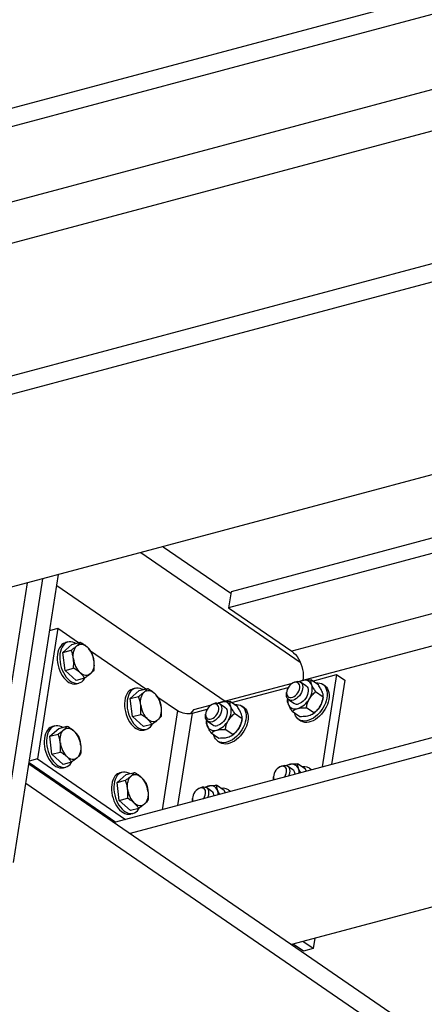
# Model space of a CAD drawing. Header units: millimetres. Extents: x 0 to 841, y 0 to 594.
# Tile 58 of 95: x 648 to 664, y 257 to 294. Entities that reach past the tile are written whole.
import ezdxf

# ---------------------------------------------------------------- set-up
doc = ezdxf.new("R2010")
doc.units = ezdxf.units.MM
doc.layers.add('TRAIT-FORT', color=4, linetype='Continuous', lineweight=25)

msp = doc.modelspace()

# ---------------------------------------------------------------- linework, layer by layer
at = {"layer": 'TRAIT-FORT', "color": 4, "linetype": 'Continuous', "lineweight": 25}
for p, q in [((700.32, 304.899), (636.237, 287.795)), ((701.042, 304.402), (636.125, 287.076)), ((704.01, 302.362), (639.093, 285.036)), ((705.645, 301.238), (639.629, 283.619)), ((708.294, 296.957), (634.594, 277.287)), ((708.177, 296.237), (634.482, 276.568)), ((709.626, 289.377), (642.076, 271.348)), ((712.122, 287.661), (656.446, 272.801)), ((712.721, 287.249), (656.352, 272.204)), ((715.101, 285.614), (658.732, 270.569)), ((716.373, 284.74), (659.228, 269.488)), ((730.143, 284.401), (652.645, 263.717)), ((724.862, 283.563), (652.046, 264.129)), ((736.218, 280.225), (658.72, 259.541)), ((653.888, 274.5), (656.437, 272.748)), ((653.054, 274.278), (659.049, 270.157)), ((647.753, 262.978), (649.366, 273.293)), ((648.259, 262.63), (649.951, 273.45)), ((647.247, 263.326), (648.781, 273.137)), ((649.888, 273.043), (656.226, 268.687)), ((656.446, 272.801), (656.352, 272.204)), ((656.352, 272.204), (658.732, 270.569)), ((649.928, 271.433), (649.159, 266.521)), ((649.623, 271.352), (649.928, 271.433)), ((649.928, 271.433), (650.711, 270.895)), ((649.629, 271.387), (649.664, 271.363)), ((650.118, 270.528), (650.46, 270.828)), ((650.31, 270.917), (650.219, 270.893)), ((650.46, 270.828), (650.776, 270.912)), ((650.118, 270.528), (650.434, 270.613)), ((650.199, 269.851), (650.118, 270.528)), ((651.161, 270.586), (653.243, 269.155)), ((650.199, 269.851), (650.515, 269.936)), ((650.622, 269.474), (650.199, 269.851)), ((650.937, 269.558), (650.622, 269.474)), ((659.512, 269.45), (660.417, 269.692)), ((660.417, 269.692), (659.874, 266.218)), ((660.417, 269.692), (660.721, 269.483)), ((650.631, 269.347), (650.723, 269.371)), ((652.842, 269.177), (652.75, 269.153)), ((658.744, 269.359), (656.18, 268.674)), ((656.464, 268.637), (658.598, 269.206)), ((658.783, 269.384), (658.743, 269.358)), ((659.029, 269.435), (659.018, 269.432)), ((659.263, 269.271), (659.061, 269.411)), ((659.729, 269.3), (659.442, 269.498)), ((659.971, 269.27), (659.895, 269.323)), ((660.721, 269.483), (660.225, 266.312)), ((652.65, 268.788), (652.992, 269.088)), ((652.65, 268.788), (652.966, 268.873)), ((652.992, 269.088), (653.308, 269.172)), ((653.693, 268.846), (654.434, 268.336)), ((658.543, 269.067), (658.533, 269.02)), ((659.911, 268.845), (659.624, 269.042)), ((652.731, 268.112), (652.65, 268.788)), ((655.696, 268.545), (655.034, 268.368)), ((655.735, 268.57), (655.695, 268.545)), ((655.981, 268.621), (655.97, 268.618)), ((656.216, 268.458), (656.013, 268.597)), ((656.682, 268.487), (656.394, 268.685)), ((656.923, 268.457), (656.847, 268.509)), ((658.575, 268.791), (658.568, 268.76)), ((658.608, 268.751), (658.81, 268.612)), ((659.565, 268.248), (659.277, 268.445)), ((659.894, 268.755), (659.902, 268.797)), ((652.731, 268.112), (653.046, 268.196)), ((653.153, 267.734), (652.731, 268.112)), ((654.434, 268.336), (653.851, 264.611)), ((654.448, 264.77), (654.992, 268.244)), ((655.034, 268.368), (654.918, 268.23)), ((654.992, 268.244), (655.55, 268.393)), ((655.495, 268.254), (655.485, 268.207)), ((656.863, 268.031), (656.576, 268.229)), ((659.037, 268.107), (658.749, 268.305)), ((659.5, 268.197), (659.519, 268.209)), ((649.816, 267.76), (649.725, 267.735)), ((649.967, 267.67), (650.282, 267.754)), ((653.469, 267.818), (653.153, 267.734)), ((655.527, 267.978), (655.52, 267.947)), ((655.56, 267.938), (655.762, 267.799)), ((656.846, 267.941), (656.854, 267.984)), ((658.989, 268.004), (659.065, 267.952)), ((649.625, 267.371), (649.967, 267.67)), ((649.625, 267.371), (649.94, 267.455)), ((649.705, 266.694), (649.625, 267.371)), ((653.163, 267.607), (653.254, 267.631)), ((655.989, 267.293), (655.701, 267.491)), ((656.517, 267.434), (656.229, 267.632)), ((656.452, 267.383), (656.471, 267.395)), ((655.941, 267.191), (656.017, 267.138)), ((649.705, 266.694), (650.021, 266.778)), ((650.128, 266.316), (649.705, 266.694)), ((648.839, 266.333), (729.321, 211.017)), ((648.847, 266.387), (652.108, 264.146)), ((649.159, 266.521), (648.855, 266.44)), ((649.159, 266.521), (652.474, 264.243)), ((650.443, 266.401), (650.128, 266.316)), ((650.138, 266.189), (650.229, 266.214)), ((658.289, 266.226), (658.249, 266.2)), ((658.77, 266.114), (658.567, 266.253)), ((659.236, 266.143), (658.948, 266.34)), ((652.156, 265.631), (652.498, 265.93)), ((652.348, 266.02), (652.257, 265.995)), ((652.498, 265.93), (652.814, 266.014)), ((658.049, 265.909), (658.039, 265.862)), ((659.286, 266.061), (659.236, 266.143)), ((659.477, 266.113), (659.401, 266.165)), ((648.726, 265.614), (729.209, 210.298)), ((652.156, 265.631), (652.472, 265.715)), ((652.237, 264.954), (652.156, 265.631)), ((656.188, 265.329), (655.9, 265.527)), ((655.241, 265.413), (655.201, 265.387)), ((655.722, 265.3), (655.519, 265.439)), ((656.238, 265.248), (656.188, 265.329)), ((656.429, 265.299), (656.353, 265.351)), ((652.237, 264.954), (652.553, 265.038)), ((652.659, 264.576), (652.237, 264.954)), ((655.001, 265.096), (654.991, 265.049)), ((652.975, 264.661), (652.659, 264.576)), ((652.669, 264.449), (652.761, 264.474)), ((659.173, 259.29), (658.783, 259.558)), ((659.539, 259.387), (659.149, 259.656)), ((659.6, 259.776), (659.539, 259.387)), ((659.539, 259.387), (659.173, 259.29))]:
    msp.add_line(p, q, dxfattribs=at)
at = {"layer": 'TRAIT-FORT', "color": 4, "linetype": 'Continuous', "lineweight": 25, "flags": 128}
for points in [[(650.219, 270.893), (650.199, 270.887), (650.139, 270.859), (650.084, 270.818), (650.035, 270.764), (649.993, 270.699), (649.959, 270.623), (649.933, 270.539), (649.916, 270.447), (649.908, 270.349), (649.909, 270.247), (649.919, 270.143), (649.939, 270.039), (649.967, 269.936), (650.003, 269.836), (650.047, 269.741), (650.097, 269.653), (650.154, 269.573), (650.215, 269.503), (650.28, 269.445), (650.348, 269.398), (650.416, 269.364), (650.486, 269.343), (650.554, 269.337), (650.619, 269.344), (650.631, 269.347)], [(650.598, 270.864), (650.56, 270.885), (650.491, 270.913), (650.422, 270.926), (650.355, 270.926), (650.291, 270.911), (650.231, 270.883), (650.176, 270.842), (650.127, 270.789), (650.085, 270.723), (650.05, 270.648), (650.024, 270.563), (650.007, 270.471), (649.999, 270.374), (650, 270.272), (650.011, 270.168), (650.03, 270.063), (650.058, 269.96), (650.094, 269.86), (650.138, 269.765), (650.189, 269.677), (650.245, 269.598), (650.306, 269.528), (650.371, 269.469), (650.439, 269.422), (650.508, 269.388), (650.577, 269.368), (650.645, 269.361), (650.711, 269.368), (650.773, 269.39), (650.831, 269.424), (650.883, 269.472), (650.928, 269.531), (650.948, 269.565)], [(650.515, 270.285), (650.51, 270.361), (650.51, 270.435), (650.518, 270.506), (650.532, 270.573), (650.552, 270.634), (650.578, 270.688), (650.61, 270.735), (650.646, 270.773)], [(650.646, 270.773), (650.687, 270.803), (650.731, 270.822), (650.779, 270.832), (650.828, 270.832), (650.878, 270.822), (650.929, 270.802), (650.979, 270.773), (651.028, 270.734)], [(658.732, 270.569), (658.8, 270.515), (658.866, 270.449), (658.927, 270.373), (658.982, 270.287), (659.032, 270.194), (659.074, 270.095), (659.109, 269.991), (659.135, 269.884), (659.152, 269.776), (659.16, 269.67), (659.159, 269.566), (659.148, 269.467)], [(651.28, 270.207), (651.286, 270.131), (651.285, 270.057), (651.277, 269.986), (651.264, 269.919), (651.243, 269.858), (651.217, 269.804), (651.186, 269.757), (651.149, 269.719)], [(651.149, 269.719), (651.108, 269.69), (651.064, 269.67), (651.017, 269.66), (650.967, 269.66), (650.917, 269.67), (650.866, 269.69), (650.816, 269.719), (650.767, 269.758)], [(653.13, 269.124), (653.091, 269.145), (653.022, 269.173), (652.954, 269.186), (652.886, 269.186), (652.822, 269.171), (652.762, 269.143), (652.707, 269.102), (652.658, 269.049), (652.616, 268.983), (652.582, 268.908), (652.556, 268.823), (652.539, 268.732), (652.531, 268.634), (652.532, 268.532), (652.542, 268.428), (652.562, 268.323), (652.59, 268.22), (652.626, 268.12), (652.67, 268.025), (652.72, 267.937), (652.777, 267.858), (652.838, 267.788), (652.903, 267.729), (652.971, 267.682), (653.039, 267.648), (653.109, 267.628), (653.177, 267.621), (653.242, 267.628), (653.305, 267.65), (653.362, 267.684), (653.414, 267.732), (653.46, 267.791), (653.48, 267.825)], [(658.992, 269.068), (659.016, 269.131), (659.029, 269.192), (659.031, 269.25), (659.021, 269.302), (659, 269.345), (658.969, 269.377), (658.929, 269.397), (658.882, 269.404), (658.831, 269.397), (658.778, 269.378), (658.725, 269.346), (658.674, 269.303), (658.629, 269.251), (658.591, 269.194), (658.562, 269.132), (658.543, 269.07), (658.536, 269.01), (658.54, 268.955), (658.556, 268.907), (658.582, 268.869), (658.618, 268.843), (658.661, 268.829), (658.71, 268.829), (658.763, 268.842), (658.817, 268.868), (658.869, 268.906), (658.917, 268.953), (658.959, 269.008), (658.992, 269.068)], [(658.783, 269.384), (658.79, 269.388), (658.849, 269.418), (658.907, 269.436), (658.963, 269.441), (659.014, 269.433), (659.059, 269.412), (659.095, 269.379), (659.122, 269.336), (659.138, 269.283), (659.144, 269.223), (659.138, 269.158), (659.122, 269.09), (659.095, 269.022)], [(659.616, 269.378), (659.629, 269.38), (659.706, 269.383), (659.779, 269.373), (659.845, 269.351), (659.904, 269.316), (659.955, 269.27), (659.997, 269.213), (660.028, 269.146), (660.05, 269.07), (660.06, 268.987), (660.06, 268.899), (660.048, 268.806), (660.026, 268.71), (659.993, 268.614), (659.95, 268.519), (659.899, 268.426), (659.839, 268.338), (659.772, 268.255), (659.699, 268.179), (659.622, 268.113), (659.541, 268.056), (659.459, 268.009), (659.376, 267.975), (659.295, 267.953), (659.216, 267.943), (659.141, 267.947), (659.071, 267.963), (659.009, 267.991), (658.953, 268.032), (658.907, 268.084), (658.87, 268.146), (658.844, 268.218), (658.837, 268.245)], [(659.263, 269.271), (659.268, 269.268), (659.303, 269.233), (659.328, 269.188), (659.343, 269.133), (659.346, 269.072), (659.339, 269.006), (659.32, 268.938), (659.291, 268.87), (659.253, 268.804), (659.208, 268.744), (659.156, 268.691), (659.099, 268.646), (659.041, 268.613), (658.982, 268.591)], [(659.119, 269.468), (659.059, 269.448), (659.022, 269.431)], [(659.971, 269.27), (659.98, 269.264), (660.031, 269.218), (660.072, 269.161), (660.104, 269.094), (660.126, 269.018), (660.136, 268.935), (660.136, 268.846), (660.124, 268.754), (660.102, 268.658), (660.069, 268.562), (660.026, 268.467), (659.975, 268.374), (659.915, 268.285), (659.848, 268.203), (659.775, 268.127), (659.698, 268.06), (659.617, 268.003), (659.535, 267.957), (659.452, 267.923), (659.371, 267.901), (659.292, 267.891), (659.217, 267.895), (659.147, 267.911), (659.085, 267.939), (659.065, 267.952)], [(659.392, 268.784), (659.428, 268.853), (659.457, 268.923), (659.479, 268.994), (659.494, 269.064), (659.501, 269.131), (659.5, 269.196), (659.491, 269.256), (659.474, 269.311)], [(652.75, 269.153), (652.731, 269.147), (652.671, 269.119), (652.616, 269.078), (652.567, 269.024), (652.525, 268.959), (652.491, 268.884), (652.465, 268.799), (652.447, 268.707), (652.439, 268.609), (652.44, 268.507), (652.451, 268.403), (652.47, 268.299), (652.498, 268.196), (652.535, 268.096), (652.578, 268.001), (652.629, 267.913), (652.685, 267.833), (652.747, 267.764), (652.811, 267.705), (652.879, 267.658), (652.948, 267.624), (653.017, 267.603), (653.085, 267.597), (653.151, 267.604), (653.163, 267.607)], [(653.047, 268.545), (653.041, 268.621), (653.042, 268.695), (653.049, 268.766), (653.063, 268.833), (653.083, 268.894), (653.11, 268.948), (653.141, 268.995), (653.178, 269.033)], [(653.178, 269.033), (653.218, 269.063), (653.263, 269.082), (653.31, 269.092), (653.359, 269.092), (653.41, 269.082), (653.461, 269.062), (653.511, 269.033), (653.56, 268.994)], [(659.095, 269.022), (659.059, 268.956), (659.014, 268.894), (658.963, 268.839), (658.907, 268.793), (658.849, 268.757), (658.79, 268.733), (658.733, 268.722), (658.68, 268.723), (658.632, 268.738), (658.591, 268.765), (658.559, 268.803), (658.537, 268.851), (658.526, 268.908), (658.526, 268.971), (658.533, 269.02)], [(653.811, 268.467), (653.817, 268.391), (653.816, 268.317), (653.809, 268.246), (653.795, 268.179), (653.775, 268.118), (653.749, 268.064), (653.717, 268.017), (653.681, 267.979)], [(655.944, 268.255), (655.968, 268.317), (655.981, 268.379), (655.983, 268.436), (655.973, 268.488), (655.952, 268.531), (655.921, 268.563), (655.881, 268.583), (655.834, 268.59), (655.783, 268.584), (655.73, 268.564), (655.677, 268.532), (655.626, 268.489), (655.581, 268.438), (655.543, 268.38), (655.514, 268.319), (655.496, 268.256), (655.488, 268.196), (655.492, 268.141), (655.508, 268.094), (655.534, 268.056), (655.57, 268.029), (655.613, 268.016), (655.662, 268.016), (655.715, 268.029), (655.769, 268.055), (655.821, 268.092), (655.869, 268.14), (655.911, 268.195), (655.944, 268.255)], [(655.735, 268.57), (655.742, 268.575), (655.801, 268.605), (655.859, 268.623), (655.915, 268.628), (655.966, 268.619), (656.011, 268.599), (656.047, 268.566), (656.074, 268.522), (656.091, 268.47), (656.096, 268.41), (656.091, 268.344), (656.074, 268.276), (656.047, 268.208)], [(656.568, 268.565), (656.581, 268.567), (656.658, 268.57), (656.731, 268.56), (656.797, 268.538), (656.856, 268.503), (656.907, 268.456), (656.949, 268.399), (656.98, 268.332), (657.002, 268.257), (657.012, 268.174), (657.012, 268.085), (657, 267.992), (656.978, 267.897), (656.945, 267.801), (656.902, 267.705), (656.851, 267.613), (656.791, 267.524), (656.724, 267.441), (656.651, 267.366), (656.574, 267.299), (656.493, 267.242), (656.411, 267.196), (656.328, 267.162), (656.247, 267.139), (656.168, 267.13), (656.093, 267.133), (656.023, 267.149), (655.961, 267.178), (655.905, 267.219), (655.859, 267.271), (655.822, 267.333), (655.796, 267.404), (655.789, 267.431)], [(656.216, 268.458), (656.22, 268.454), (656.255, 268.419), (656.28, 268.374), (656.295, 268.32), (656.298, 268.259), (656.291, 268.193), (656.272, 268.125), (656.243, 268.056), (656.205, 267.991), (656.16, 267.93), (656.108, 267.877), (656.051, 267.833), (655.993, 267.799), (655.934, 267.777)], [(656.923, 268.457), (656.932, 268.451), (656.983, 268.404), (657.025, 268.347), (657.056, 268.28), (657.078, 268.204), (657.088, 268.122), (657.088, 268.033), (657.076, 267.94), (657.054, 267.845), (657.021, 267.748), (656.978, 267.653), (656.927, 267.56), (656.867, 267.472), (656.8, 267.389), (656.727, 267.314), (656.65, 267.247), (656.569, 267.19), (656.487, 267.144), (656.404, 267.109), (656.323, 267.087), (656.244, 267.078), (656.169, 267.081), (656.099, 267.097), (656.037, 267.126), (656.017, 267.138)], [(656.344, 267.971), (656.38, 268.04), (656.409, 268.11), (656.431, 268.181), (656.446, 268.25), (656.453, 268.318), (656.452, 268.382), (656.443, 268.442), (656.426, 268.497)], [(656.047, 268.208), (656.011, 268.142), (655.966, 268.08), (655.915, 268.026), (655.859, 267.979), (655.801, 267.944), (655.742, 267.92), (655.685, 267.908), (655.632, 267.91), (655.584, 267.924), (655.543, 267.951), (655.511, 267.989), (655.489, 268.038), (655.478, 268.094), (655.478, 268.157), (655.485, 268.207)], [(649.725, 267.735), (649.705, 267.729), (649.645, 267.701), (649.59, 267.66), (649.541, 267.606), (649.499, 267.541), (649.465, 267.466), (649.439, 267.381), (649.422, 267.289), (649.414, 267.191), (649.415, 267.09), (649.425, 266.985), (649.445, 266.881), (649.473, 266.778), (649.509, 266.678), (649.553, 266.583), (649.603, 266.495), (649.66, 266.416), (649.721, 266.346), (649.786, 266.287), (649.854, 266.24), (649.923, 266.206), (649.992, 266.185), (650.06, 266.179), (650.126, 266.186), (650.138, 266.189)], [(650.104, 267.707), (650.066, 267.727), (649.997, 267.755), (649.928, 267.768), (649.861, 267.768), (649.797, 267.754), (649.737, 267.726), (649.682, 267.684), (649.633, 267.631), (649.591, 267.566), (649.557, 267.49), (649.531, 267.406), (649.513, 267.314), (649.505, 267.216), (649.506, 267.114), (649.517, 267.01), (649.536, 266.905), (649.564, 266.802), (649.601, 266.702), (649.644, 266.608), (649.695, 266.52), (649.751, 266.44), (649.813, 266.37), (649.878, 266.311), (649.945, 266.264), (650.014, 266.23), (650.083, 266.21), (650.151, 266.203), (650.217, 266.211), (650.279, 266.232), (650.337, 266.267), (650.389, 266.314), (650.435, 266.374), (650.455, 266.407)], [(653.681, 267.979), (653.64, 267.95), (653.595, 267.93), (653.548, 267.92), (653.499, 267.92), (653.448, 267.93), (653.398, 267.95), (653.347, 267.979), (653.298, 268.018)], [(650.022, 267.127), (650.016, 267.203), (650.016, 267.278), (650.024, 267.349), (650.038, 267.415), (650.058, 267.476), (650.084, 267.53), (650.116, 267.577), (650.152, 267.615)], [(650.152, 267.615), (650.193, 267.645), (650.237, 267.665), (650.285, 267.674), (650.334, 267.674), (650.385, 267.664), (650.435, 267.644), (650.486, 267.615), (650.534, 267.576)], [(650.786, 267.049), (650.792, 266.973), (650.791, 266.899), (650.784, 266.828), (650.77, 266.761), (650.749, 266.7), (650.723, 266.646), (650.692, 266.599), (650.655, 266.561)], [(650.655, 266.561), (650.614, 266.532), (650.57, 266.512), (650.523, 266.502), (650.473, 266.502), (650.423, 266.512), (650.372, 266.532), (650.322, 266.562), (650.273, 266.6)], [(658.498, 265.911), (658.522, 265.973), (658.535, 266.034), (658.537, 266.092), (658.527, 266.144), (658.506, 266.187), (658.475, 266.219), (658.435, 266.239), (658.388, 266.246), (658.337, 266.239), (658.284, 266.22), (658.231, 266.188), (658.18, 266.145), (658.135, 266.094), (658.097, 266.036), (658.068, 265.974), (658.05, 265.912), (658.042, 265.852), (658.046, 265.797), (658.062, 265.749), (658.069, 265.736)], [(658.289, 266.226), (658.296, 266.23), (658.355, 266.26), (658.414, 266.278), (658.469, 266.283), (658.52, 266.275), (658.565, 266.254), (658.601, 266.222), (658.628, 266.178), (658.645, 266.125), (658.65, 266.065), (658.645, 266), (658.628, 265.932), (658.609, 265.88)], [(658.625, 266.31), (658.565, 266.29), (658.528, 266.273)], [(652.257, 265.995), (652.237, 265.989), (652.177, 265.961), (652.122, 265.92), (652.073, 265.866), (652.031, 265.801), (651.997, 265.726), (651.971, 265.641), (651.954, 265.549), (651.945, 265.452), (651.947, 265.35), (651.957, 265.246), (651.976, 265.141), (652.004, 265.038), (652.041, 264.938), (652.084, 264.843), (652.135, 264.755), (652.191, 264.676), (652.253, 264.606), (652.318, 264.547), (652.385, 264.5), (652.454, 264.466), (652.523, 264.446), (652.591, 264.439), (652.657, 264.446), (652.669, 264.449)], [(652.636, 265.967), (652.598, 265.987), (652.528, 266.015), (652.46, 266.028), (652.393, 266.028), (652.328, 266.014), (652.268, 265.986), (652.213, 265.944), (652.164, 265.891), (652.122, 265.826), (652.088, 265.75), (652.062, 265.666), (652.045, 265.574), (652.037, 265.476), (652.038, 265.374), (652.048, 265.27), (652.068, 265.165), (652.096, 265.062), (652.132, 264.962), (652.176, 264.868), (652.226, 264.78), (652.283, 264.7), (652.344, 264.63), (652.409, 264.571), (652.477, 264.524), (652.546, 264.49), (652.615, 264.47), (652.683, 264.463), (652.749, 264.471), (652.811, 264.492), (652.869, 264.527), (652.921, 264.574), (652.966, 264.634), (652.986, 264.667)], [(652.553, 265.387), (652.547, 265.463), (652.548, 265.538), (652.555, 265.609), (652.569, 265.675), (652.59, 265.736), (652.616, 265.79), (652.647, 265.837), (652.684, 265.875)], [(652.684, 265.875), (652.725, 265.905), (652.769, 265.925), (652.816, 265.935), (652.866, 265.934), (652.916, 265.924), (652.967, 265.904), (653.017, 265.875), (653.066, 265.836)], [(658.458, 265.84), (658.465, 265.851), (658.498, 265.911)], [(655.577, 265.497), (655.517, 265.476), (655.48, 265.46)], [(653.318, 265.309), (653.323, 265.233), (653.323, 265.159), (653.315, 265.088), (653.301, 265.021), (653.281, 264.961), (653.255, 264.906), (653.223, 264.86), (653.187, 264.821)], [(655.45, 265.097), (655.474, 265.159), (655.487, 265.221), (655.489, 265.279), (655.479, 265.33), (655.458, 265.373), (655.427, 265.406), (655.387, 265.426), (655.34, 265.433), (655.289, 265.426), (655.236, 265.406), (655.183, 265.374), (655.132, 265.332), (655.087, 265.28), (655.049, 265.222), (655.02, 265.161), (655.002, 265.099), (654.994, 265.039), (654.999, 264.983), (655.014, 264.936), (655.021, 264.923)], [(655.241, 265.413), (655.249, 265.417), (655.307, 265.447), (655.366, 265.465), (655.421, 265.47), (655.472, 265.462), (655.517, 265.441), (655.553, 265.408), (655.58, 265.365), (655.597, 265.312), (655.602, 265.252), (655.597, 265.187), (655.58, 265.119), (655.561, 265.067)], [(653.187, 264.821), (653.146, 264.792), (653.102, 264.772), (653.054, 264.762), (653.005, 264.762), (652.955, 264.772), (652.904, 264.792), (652.853, 264.822), (652.805, 264.86)], [(655.41, 265.027), (655.417, 265.037), (655.45, 265.097)]]:
    msp.add_lwpolyline(points, dxfattribs=at)
at = {"layer": 'TRAIT-FORT', "color": 4, "linetype": 'Continuous', "lineweight": 25}
for centre, radius, start, end in [((650.426, 270.123), 0.858, 5.6114, 45.4027), ((651.369, 270.369), 0.858, 185.6114, 225.4027), ((659.215, 269.206), 0.279, 21.9751, 110.1565), ((652.957, 268.383), 0.858, 5.6114, 45.4027), ((653.901, 268.629), 0.858, 185.6114, 225.4027), ((656.228, 268.097), 0.579, 105.6876, 123.018), ((656.167, 268.393), 0.279, 21.9751, 110.1565), ((659.033, 268.731), 0.461, 172.8975, 200.0058), ((658.858, 268.677), 0.279, 201.9751, 290.1565), ((658.919, 268.782), 0.202, 237.5496, 288.3591), ((658.707, 269.152), 0.777, 288.5733, 331.7427), ((659.043, 268.934), 0.867, 303.2935, 330.4373), ((659.084, 268.927), 0.828, 329.444, 348.0053), ((654.827, 268.978), 0.752, 238.4944, 282.6501), ((656.019, 267.923), 0.495, 166.6888, 199.313), ((655.811, 267.864), 0.279, 201.9751, 290.1565), ((655.871, 267.969), 0.202, 237.5496, 288.3591), ((655.659, 268.339), 0.777, 288.5733, 331.7427), ((656.036, 268.113), 0.828, 329.444, 348.0053), ((649.932, 266.965), 0.858, 5.6114, 45.4027), ((655.995, 268.12), 0.867, 303.2935, 330.4373), ((650.876, 267.211), 0.858, 185.6114, 225.4027), ((658.721, 266.048), 0.279, 21.9751, 110.1565), ((659.194, 265.863), 0.365, 42.3434, 101.4095), ((658.394, 265.784), 0.363, 167.492, 188.9278), ((658.64, 265.945), 0.213, 0.0239, 52.3071), ((658.579, 266.001), 0.429, 358.0645, 20.6653), ((652.464, 265.225), 0.858, 5.6114, 45.4027), ((655.674, 265.235), 0.279, 21.9751, 110.1565), ((653.407, 265.471), 0.858, 185.6114, 225.4027), ((655.592, 265.132), 0.213, 0.0239, 52.3071), ((655.531, 265.188), 0.429, 358.0645, 20.6653), ((656.146, 265.05), 0.365, 42.3434, 101.4095), ((655.346, 264.97), 0.363, 167.492, 188.9278)]:
    msp.add_arc(centre, radius, start, end, dxfattribs=at)
for points, knots in [([(650.434, 270.613), (650.473, 270.64), (650.553, 270.695), (650.615, 270.747), (650.646, 270.773)], [0, 0, 0, 0, 0.495458, 1, 1, 1, 1]), ([(650.646, 270.773), (650.673, 270.798), (650.726, 270.847), (650.76, 270.89), (650.776, 270.912)], [0, 0, 0, 0, 0.494511, 1, 1, 1, 1]), ([(650.776, 270.912), (650.822, 270.884), (650.914, 270.829), (650.99, 270.766), (651.028, 270.734)], [0, 0, 0, 0, 0.495458, 1, 1, 1, 1]), ([(651.028, 270.734), (651.062, 270.702), (651.129, 270.637), (651.175, 270.569), (651.199, 270.535)], [0, 0, 0, 0, 0.494511, 1, 1, 1, 1]), ([(650.515, 270.285), (650.507, 270.341), (650.489, 270.455), (650.453, 270.56), (650.434, 270.613)], [0, 0, 0, 0, 0.494511, 1, 1, 1, 1]), ([(651.199, 270.535), (651.217, 270.483), (651.253, 270.378), (651.271, 270.264), (651.28, 270.207)], [0, 0, 0, 0, 0.495458, 1, 1, 1, 1]), ([(650.515, 269.936), (650.52, 269.994), (650.53, 270.111), (650.52, 270.227), (650.515, 270.285)], [0, 0, 0, 0, 0.495458, 1, 1, 1, 1]), ([(650.767, 269.758), (650.729, 269.789), (650.654, 269.852), (650.561, 269.908), (650.515, 269.936)], [0, 0, 0, 0, 0.494511, 1, 1, 1, 1]), ([(651.28, 270.207), (651.285, 270.15), (651.294, 270.034), (651.284, 269.917), (651.279, 269.858)], [0, 0, 0, 0, 0.494511, 1, 1, 1, 1]), ([(650.937, 269.558), (650.914, 269.592), (650.868, 269.66), (650.801, 269.725), (650.767, 269.758)], [0, 0, 0, 0, 0.495458, 1, 1, 1, 1]), ([(651.149, 269.719), (651.118, 269.693), (651.056, 269.641), (650.977, 269.586), (650.937, 269.558)], [0, 0, 0, 0, 0.494511, 1, 1, 1, 1]), ([(651.279, 269.858), (651.263, 269.836), (651.23, 269.794), (651.176, 269.744), (651.149, 269.719)], [0, 0, 0, 0, 0.495458, 1, 1, 1, 1]), ([(659.015, 269.427), (659.023, 269.432), (659.052, 269.448), (659.091, 269.46), (659.119, 269.468)], [0, 0, 0, 0, 0.263861, 1, 1, 1, 1]), ([(659.119, 269.468), (659.124, 269.469), (659.161, 269.479), (659.239, 269.492), (659.345, 269.498), (659.415, 269.498), (659.442, 269.498)], [0, 0, 0, 0, 0.048843, 0.400094, 0.764039, 1, 1, 1, 1]), ([(659.442, 269.498), (659.441, 269.476), (659.438, 269.432), (659.453, 269.364), (659.47, 269.32), (659.474, 269.311)], [0, 0, 0, 0, 0.432386, 0.879557, 1, 1, 1, 1]), ([(659.474, 269.311), (659.483, 269.29), (659.5, 269.249), (659.548, 269.159), (659.594, 269.089), (659.624, 269.042)], [0, 0, 0, 0, 0.249707, 0.504625, 1, 1, 1, 1]), ([(659.879, 269.032), (659.87, 269.053), (659.853, 269.094), (659.805, 269.183), (659.759, 269.254), (659.729, 269.3)], [0, 0, 0, 0, 0.2497071, 0.5046252, 1, 1, 1, 1]), ([(652.966, 268.873), (653.005, 268.9), (653.084, 268.955), (653.146, 269.007), (653.178, 269.033)], [0, 0, 0, 0, 0.495458, 1, 1, 1, 1]), ([(653.047, 268.545), (653.038, 268.601), (653.02, 268.715), (652.984, 268.82), (652.966, 268.873)], [0, 0, 0, 0, 0.494511, 1, 1, 1, 1]), ([(653.178, 269.033), (653.204, 269.058), (653.258, 269.107), (653.291, 269.15), (653.308, 269.172)], [0, 0, 0, 0, 0.494511, 1, 1, 1, 1]), ([(653.308, 269.172), (653.354, 269.144), (653.446, 269.089), (653.522, 269.026), (653.56, 268.994)], [0, 0, 0, 0, 0.495458, 1, 1, 1, 1]), ([(653.56, 268.994), (653.593, 268.962), (653.661, 268.897), (653.707, 268.829), (653.73, 268.795)], [0, 0, 0, 0, 0.494511, 1, 1, 1, 1]), ([(659.392, 268.784), (659.408, 268.81), (659.44, 268.861), (659.516, 268.951), (659.581, 269.006), (659.624, 269.042)], [0, 0, 0, 0, 0.249707, 0.504625, 1, 1, 1, 1]), ([(659.911, 268.845), (659.901, 268.794), (659.881, 268.692), (659.837, 268.578), (659.804, 268.518), (659.797, 268.506)], [0, 0, 0, 0, 0.432386, 0.879557, 1, 1, 1, 1]), ([(659.911, 268.845), (659.912, 268.866), (659.915, 268.911), (659.9, 268.978), (659.883, 269.023), (659.879, 269.032)], [0, 0, 0, 0, 0.432386, 0.879557, 1, 1, 1, 1]), ([(653.046, 268.196), (653.051, 268.254), (653.061, 268.371), (653.052, 268.487), (653.047, 268.545)], [0, 0, 0, 0, 0.495458, 1, 1, 1, 1]), ([(653.73, 268.795), (653.748, 268.743), (653.785, 268.638), (653.802, 268.524), (653.811, 268.467)], [0, 0, 0, 0, 0.495458, 1, 1, 1, 1]), ([(653.811, 268.467), (653.816, 268.41), (653.826, 268.294), (653.816, 268.177), (653.811, 268.118)], [0, 0, 0, 0, 0.494511, 1, 1, 1, 1]), ([(655.967, 268.614), (655.975, 268.618), (656.004, 268.635), (656.043, 268.646), (656.071, 268.655)], [0, 0, 0, 0, 0.263861, 1, 1, 1, 1]), ([(656.071, 268.655), (656.076, 268.656), (656.113, 268.665), (656.191, 268.678), (656.297, 268.685), (656.367, 268.685), (656.394, 268.685)], [0, 0, 0, 0, 0.048843, 0.400094, 0.764039, 1, 1, 1, 1]), ([(656.394, 268.685), (656.393, 268.663), (656.39, 268.619), (656.406, 268.551), (656.422, 268.506), (656.426, 268.497)], [0, 0, 0, 0, 0.432386, 0.879557, 1, 1, 1, 1]), ([(656.426, 268.497), (656.435, 268.477), (656.452, 268.435), (656.5, 268.346), (656.546, 268.275), (656.576, 268.229)], [0, 0, 0, 0, 0.249707, 0.504625, 1, 1, 1, 1]), ([(656.831, 268.219), (656.822, 268.239), (656.805, 268.28), (656.757, 268.37), (656.711, 268.44), (656.682, 268.487)], [0, 0, 0, 0, 0.2497071, 0.5046252, 1, 1, 1, 1]), ([(658.6, 268.573), (658.593, 268.592), (658.579, 268.631), (658.565, 268.697), (658.566, 268.735), (658.568, 268.76)], [0, 0, 0, 0, 0.249707, 0.504625, 1, 1, 1, 1]), ([(658.749, 268.305), (658.723, 268.345), (658.67, 268.428), (658.623, 268.518), (658.604, 268.563), (658.6, 268.573)], [0, 0, 0, 0, 0.432386, 0.879557, 1, 1, 1, 1]), ([(658.955, 268.415), (658.959, 268.417), (658.996, 268.426), (659.074, 268.439), (659.181, 268.446), (659.25, 268.446), (659.277, 268.445)], [0, 0, 0, 0, 0.048843, 0.400094, 0.764039, 1, 1, 1, 1]), ([(659.277, 268.445), (659.287, 268.496), (659.308, 268.598), (659.351, 268.712), (659.385, 268.772), (659.392, 268.784)], [0, 0, 0, 0, 0.432386, 0.879557, 1, 1, 1, 1]), ([(659.797, 268.506), (659.781, 268.481), (659.749, 268.429), (659.673, 268.339), (659.608, 268.284), (659.565, 268.248)], [0, 0, 0, 0, 0.249707, 0.504625, 1, 1, 1, 1]), ([(653.298, 268.018), (653.261, 268.049), (653.185, 268.112), (653.093, 268.168), (653.046, 268.196)], [0, 0, 0, 0, 0.494511, 1, 1, 1, 1]), ([(653.811, 268.118), (653.794, 268.096), (653.761, 268.054), (653.708, 268.004), (653.681, 267.979)], [0, 0, 0, 0, 0.495458, 1, 1, 1, 1]), ([(656.344, 267.971), (656.36, 267.996), (656.392, 268.047), (656.468, 268.138), (656.533, 268.192), (656.576, 268.229)], [0, 0, 0, 0, 0.249707, 0.504625, 1, 1, 1, 1]), ([(656.863, 268.031), (656.864, 268.053), (656.867, 268.097), (656.852, 268.165), (656.835, 268.209), (656.831, 268.219)], [0, 0, 0, 0, 0.432386, 0.879557, 1, 1, 1, 1]), ([(658.749, 268.305), (658.768, 268.321), (658.804, 268.351), (658.872, 268.389), (658.927, 268.407), (658.955, 268.415)], [0, 0, 0, 0, 0.3705336, 0.6810577, 1, 1, 1, 1]), ([(659.36, 268.137), (659.33, 268.13), (659.269, 268.117), (659.159, 268.107), (659.08, 268.107), (659.037, 268.107)], [0, 0, 0, 0, 0.309954, 0.629469, 1, 1, 1, 1]), ([(659.565, 268.248), (659.553, 268.237), (659.524, 268.211), (659.463, 268.173), (659.402, 268.149), (659.364, 268.138), (659.36, 268.137)], [0, 0, 0, 0, 0.235965, 0.588239, 0.951157, 1, 1, 1, 1]), ([(650.152, 267.615), (650.179, 267.64), (650.233, 267.69), (650.266, 267.732), (650.282, 267.754)], [0, 0, 0, 0, 0.494511, 1, 1, 1, 1]), ([(650.282, 267.754), (650.328, 267.727), (650.42, 267.671), (650.496, 267.608), (650.534, 267.576)], [0, 0, 0, 0, 0.495458, 1, 1, 1, 1]), ([(653.469, 267.818), (653.446, 267.852), (653.4, 267.92), (653.332, 267.985), (653.298, 268.018)], [0, 0, 0, 0, 0.495458, 1, 1, 1, 1]), ([(653.681, 267.979), (653.65, 267.953), (653.588, 267.901), (653.509, 267.846), (653.469, 267.818)], [0, 0, 0, 0, 0.494511, 1, 1, 1, 1]), ([(655.552, 267.759), (655.545, 267.779), (655.531, 267.817), (655.517, 267.884), (655.518, 267.922), (655.52, 267.947)], [0, 0, 0, 0, 0.249707, 0.504625, 1, 1, 1, 1]), ([(655.701, 267.491), (655.675, 267.532), (655.622, 267.614), (655.575, 267.704), (655.556, 267.75), (655.552, 267.759)], [0, 0, 0, 0, 0.432386, 0.879557, 1, 1, 1, 1]), ([(656.229, 267.632), (656.239, 267.682), (656.26, 267.785), (656.304, 267.899), (656.337, 267.958), (656.344, 267.971)], [0, 0, 0, 0, 0.432386, 0.879557, 1, 1, 1, 1]), ([(656.863, 268.031), (656.853, 267.981), (656.833, 267.879), (656.789, 267.765), (656.756, 267.705), (656.749, 267.692)], [0, 0, 0, 0, 0.432386, 0.879557, 1, 1, 1, 1]), ([(649.94, 267.455), (649.98, 267.482), (650.059, 267.537), (650.121, 267.589), (650.152, 267.615)], [0, 0, 0, 0, 0.495458, 1, 1, 1, 1]), ([(650.022, 267.127), (650.013, 267.183), (649.995, 267.297), (649.959, 267.402), (649.94, 267.455)], [0, 0, 0, 0, 0.494511, 1, 1, 1, 1]), ([(650.534, 267.576), (650.568, 267.544), (650.635, 267.479), (650.682, 267.411), (650.705, 267.377)], [0, 0, 0, 0, 0.494511, 1, 1, 1, 1]), ([(650.705, 267.377), (650.723, 267.325), (650.759, 267.22), (650.777, 267.107), (650.786, 267.049)], [0, 0, 0, 0, 0.495458, 1, 1, 1, 1]), ([(655.701, 267.491), (655.72, 267.507), (655.756, 267.538), (655.824, 267.576), (655.879, 267.593), (655.907, 267.602)], [0, 0, 0, 0, 0.3705336, 0.6810577, 1, 1, 1, 1]), ([(655.907, 267.602), (655.911, 267.603), (655.948, 267.613), (656.026, 267.626), (656.133, 267.632), (656.202, 267.632), (656.229, 267.632)], [0, 0, 0, 0, 0.048843, 0.400094, 0.764039, 1, 1, 1, 1]), ([(656.517, 267.434), (656.505, 267.424), (656.476, 267.398), (656.415, 267.36), (656.354, 267.335), (656.316, 267.325), (656.312, 267.324)], [0, 0, 0, 0, 0.235965, 0.588239, 0.951157, 1, 1, 1, 1]), ([(656.749, 267.692), (656.733, 267.667), (656.701, 267.616), (656.625, 267.526), (656.56, 267.471), (656.517, 267.434)], [0, 0, 0, 0, 0.249707, 0.504625, 1, 1, 1, 1]), ([(650.021, 266.778), (650.026, 266.836), (650.036, 266.953), (650.026, 267.069), (650.022, 267.127)], [0, 0, 0, 0, 0.495458, 1, 1, 1, 1]), ([(650.786, 267.049), (650.791, 266.992), (650.8, 266.876), (650.79, 266.759), (650.785, 266.7)], [0, 0, 0, 0, 0.494511, 1, 1, 1, 1]), ([(656.312, 267.324), (656.282, 267.317), (656.221, 267.303), (656.111, 267.294), (656.032, 267.294), (655.989, 267.293)], [0, 0, 0, 0, 0.309954, 0.629469, 1, 1, 1, 1]), ([(650.273, 266.6), (650.236, 266.631), (650.16, 266.694), (650.068, 266.75), (650.021, 266.778)], [0, 0, 0, 0, 0.494511, 1, 1, 1, 1]), ([(650.443, 266.401), (650.421, 266.434), (650.374, 266.502), (650.307, 266.567), (650.273, 266.6)], [0, 0, 0, 0, 0.495458, 1, 1, 1, 1]), ([(650.785, 266.7), (650.769, 266.679), (650.736, 266.636), (650.682, 266.586), (650.655, 266.561)], [0, 0, 0, 0, 0.495458, 1, 1, 1, 1]), ([(650.655, 266.561), (650.625, 266.535), (650.562, 266.484), (650.483, 266.428), (650.443, 266.401)], [0, 0, 0, 0, 0.494511, 1, 1, 1, 1]), ([(658.521, 266.269), (658.529, 266.274), (658.558, 266.29), (658.597, 266.302), (658.625, 266.31)], [0, 0, 0, 0, 0.263861, 1, 1, 1, 1]), ([(658.625, 266.31), (658.63, 266.311), (658.667, 266.321), (658.745, 266.334), (658.851, 266.341), (658.921, 266.34), (658.948, 266.34)], [0, 0, 0, 0, 0.048843, 0.400094, 0.764039, 1, 1, 1, 1]), ([(658.948, 266.34), (658.947, 266.319), (658.944, 266.274), (658.96, 266.206), (658.977, 266.162), (658.98, 266.153)], [0, 0, 0, 0, 0.432386, 0.879557, 1, 1, 1, 1]), ([(652.472, 265.715), (652.511, 265.742), (652.59, 265.797), (652.652, 265.849), (652.684, 265.875)], [0, 0, 0, 0, 0.495458, 1, 1, 1, 1]), ([(652.684, 265.875), (652.71, 265.9), (652.764, 265.95), (652.797, 265.993), (652.814, 266.014)], [0, 0, 0, 0, 0.494511, 1, 1, 1, 1]), ([(652.814, 266.014), (652.86, 265.987), (652.952, 265.931), (653.028, 265.868), (653.066, 265.836)], [0, 0, 0, 0, 0.495458, 1, 1, 1, 1]), ([(658.98, 266.153), (658.989, 266.132), (659.007, 266.091), (659.034, 266.039), (659.053, 266.008), (659.058, 266)], [0, 0, 0, 0, 0.427, 0.862911, 1, 1, 1, 1]), ([(652.553, 265.387), (652.544, 265.443), (652.526, 265.557), (652.49, 265.662), (652.472, 265.715)], [0, 0, 0, 0, 0.494511, 1, 1, 1, 1]), ([(653.066, 265.836), (653.099, 265.804), (653.167, 265.739), (653.213, 265.671), (653.236, 265.637)], [0, 0, 0, 0, 0.494511, 1, 1, 1, 1]), ([(653.236, 265.637), (653.254, 265.585), (653.291, 265.48), (653.309, 265.367), (653.318, 265.309)], [0, 0, 0, 0, 0.495458, 1, 1, 1, 1]), ([(655.473, 265.456), (655.481, 265.46), (655.51, 265.477), (655.549, 265.488), (655.577, 265.497)], [0, 0, 0, 0, 0.263861, 1, 1, 1, 1]), ([(655.577, 265.497), (655.582, 265.498), (655.619, 265.508), (655.697, 265.52), (655.803, 265.527), (655.873, 265.527), (655.9, 265.527)], [0, 0, 0, 0, 0.048843, 0.400094, 0.764039, 1, 1, 1, 1]), ([(655.9, 265.527), (655.899, 265.505), (655.896, 265.461), (655.912, 265.393), (655.929, 265.349), (655.932, 265.339)], [0, 0, 0, 0, 0.432386, 0.879557, 1, 1, 1, 1]), ([(652.553, 265.038), (652.557, 265.096), (652.567, 265.213), (652.558, 265.329), (652.553, 265.387)], [0, 0, 0, 0, 0.495458, 1, 1, 1, 1]), ([(653.318, 265.309), (653.322, 265.252), (653.332, 265.136), (653.322, 265.019), (653.317, 264.96)], [0, 0, 0, 0, 0.494511, 1, 1, 1, 1]), ([(655.932, 265.339), (655.941, 265.319), (655.959, 265.277), (655.986, 265.226), (656.005, 265.194), (656.01, 265.187)], [0, 0, 0, 0, 0.427, 0.862911, 1, 1, 1, 1]), ([(652.805, 264.86), (652.767, 264.891), (652.691, 264.954), (652.599, 265.01), (652.553, 265.038)], [0, 0, 0, 0, 0.494511, 1, 1, 1, 1]), ([(652.975, 264.661), (652.952, 264.694), (652.906, 264.762), (652.839, 264.827), (652.805, 264.86)], [0, 0, 0, 0, 0.495458, 1, 1, 1, 1]), ([(653.187, 264.821), (653.156, 264.796), (653.094, 264.744), (653.015, 264.688), (652.975, 264.661)], [0, 0, 0, 0, 0.494511, 1, 1, 1, 1]), ([(653.317, 264.96), (653.301, 264.939), (653.268, 264.896), (653.214, 264.846), (653.187, 264.821)], [0, 0, 0, 0, 0.495458, 1, 1, 1, 1])]:
    msp.add_open_spline(points, degree=3, knots=knots, dxfattribs=at)

doc.saveas('drawing.dxf')
